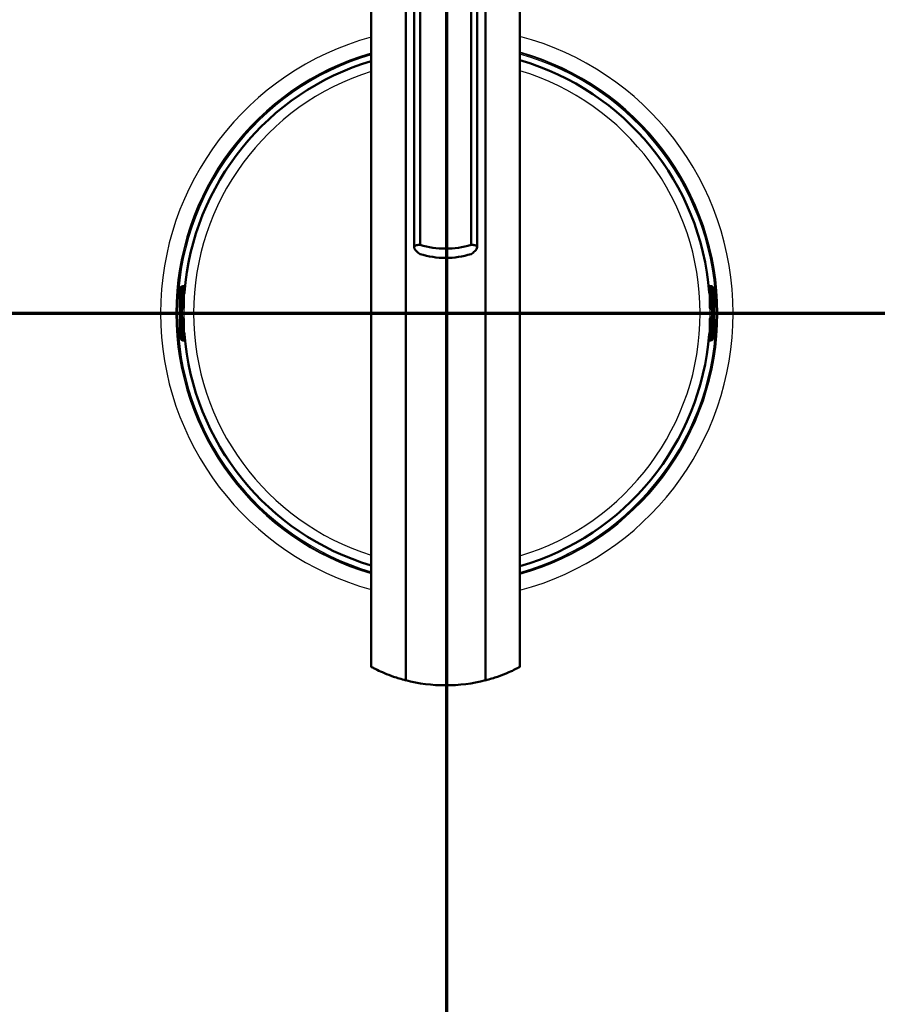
# Model space of a CAD drawing. Header units: millimetres. Extents: x 100 to 2000, y 93 to 4053.
# Tile 19 of 23: x 975 to 1159, y 3455 to 3667. Entities that reach past the tile are written whole.
import ezdxf

# ---------------------------------------------------------------- set-up
doc = ezdxf.new("R2010")
doc.units = ezdxf.units.MM
doc.header["$LTSCALE"] = 10
for name, color, linetype, lineweight in [('Section View Lines(ISO)', 7, 'Continuous', 70), ('Visible Edges(ISO)', 7, 'Continuous', 50), ('Visible Tangent Edges(ISO)', 7, 'Continuous', 25)]:
    doc.layers.add(name, color=color, linetype=linetype, lineweight=lineweight)

# ---------------------------------------------------------------- blocks, each defined once
blk = doc.blocks.new('2dTransSection0')
at = {"layer": 'Section View Lines(ISO)', "linetype": 'Continuous'}
blk.add_line((19.122, 360.353), (194.348, 360.353), dxfattribs=at)
blk = doc.blocks.new('2dTransSection1')
at = {"layer": 'Section View Lines(ISO)', "linetype": 'Continuous'}
blk.add_line((106.675, 304.508), (106.675, 405.317), dxfattribs=at)

msp = doc.modelspace()

# ---------------------------------------------------------------- linework, layer by layer
at = {"layer": 'Visible Edges(ISO)'}
for p, q in [((1050.48, 3732.43), (1050.48, 3527.52)), ((1082.48, 3732.43), (1082.48, 3527.52)), ((1057.89, 3728.16), (1057.89, 3524.6)), ((1075.07, 3524.6), (1075.07, 3728.16)), ((1061, 3618.26), (1061, 3723.1)), ((1071.96, 3618.26), (1071.96, 3723.1)), ((1059.7, 3617.72), (1059.7, 3721.64)), ((1073.26, 3617.72), (1073.26, 3721.64)), ((1009.9, 3609.31), (1009.95, 3609.31)), ((1010.1, 3609.36), (1010, 3609.36)), ((1010.43, 3609.36), (1010.1, 3609.36)), ((1010.15, 3609.11), (1010.15, 3604.73)), ((1010.15, 3607.9), (1010.3, 3607.9)), ((1123.41, 3609.36), (1123.08, 3609.36)), ((1123.21, 3607.9), (1123.35, 3607.9)), ((1123.35, 3609.11), (1123.35, 3604.73)), ((1123.51, 3609.36), (1123.41, 3609.36)), ((1123.61, 3609.31), (1123.55, 3609.31)), ((1009.35, 3599.2), (1009.35, 3607.86)), ((1124.15, 3599.2), (1124.15, 3607.86)), ((1009.63, 3604.53), (1009.75, 3604.53)), ((1009.75, 3604.53), (1009.95, 3604.53)), ((1123.55, 3604.53), (1123.75, 3604.53)), ((1123.75, 3604.53), (1123.87, 3604.53)), ((1009.75, 3602.53), (1009.63, 3602.53)), ((1009.95, 3602.53), (1009.75, 3602.53)), ((1010.15, 3602.33), (1010.15, 3597.96)), ((1123.35, 3602.33), (1123.35, 3597.96)), ((1123.75, 3602.53), (1123.55, 3602.53)), ((1123.87, 3602.53), (1123.75, 3602.53)), ((1009.95, 3597.76), (1009.9, 3597.76)), ((1010, 3597.7), (1010.1, 3597.7)), ((1010.1, 3597.7), (1010.43, 3597.7)), ((1010.15, 3599.16), (1010.3, 3599.16)), ((1123.08, 3597.7), (1123.41, 3597.7)), ((1123.21, 3599.16), (1123.35, 3599.16)), ((1123.41, 3597.7), (1123.51, 3597.7)), ((1123.55, 3597.76), (1123.61, 3597.76))]:
    msp.add_line(p, q, dxfattribs=at)
for centre, radius, start, end in [((1066.75, 3603.53), 56.63, 106.7033, 175.4537), ((1066.75, 3603.53), 56.63, 4.5463, 73.8772), ((1009.95, 3609.11), 0.2, 0, 90), ((1123.55, 3609.11), 0.2, 90, 180), ((1009.95, 3604.73), 0.2, 270, 0), ((1123.55, 3604.73), 0.2, 180, 270), ((1009.95, 3602.33), 0.2, 0, 90), ((1123.55, 3602.33), 0.2, 90, 180), ((1009.95, 3597.96), 0.2, 270, 0), ((1066.75, 3603.53), 56.63, 184.5463, 253.2967), ((1066.75, 3603.53), 56.63, 286.1228, 355.4537), ((1123.55, 3597.96), 0.2, 180, 270)]:
    msp.add_arc(centre, radius, start, end, dxfattribs=at)
for centre, major_axis, ratio, start_param, end_param in [((1066.48, 3634.86), (18, 0), 0.968148, 4.403196, 5.021582), ((1066.48, 3632.86), (-18, 0), 0.968148, 1.261603, 1.87999), ((1010.1, 3608.76), (0, 0.6), 0.99863, 0, 0.523599), ((1009.9, 3609.11), (-0.1, 0.173), 0.999315, 5.759587, 6.283185), ((1123.41, 3608.76), (0, 0.6), 0.99863, 5.759587, 6.283185), ((1123.61, 3609.11), (0, 0.2), 0.99863, 5.759587, 6.283185), ((1009.9, 3597.96), (0, -0.2), 0.99863, 5.759587, 6.283185), ((1010.1, 3598.3), (0, -0.6), 0.99863, 5.759587, 6.283185), ((1123.41, 3598.3), (0, -0.6), 0.99863, 0, 0.523599), ((1123.61, 3597.96), (0.1, -0.173), 0.999315, 5.759587, 6.283185), ((1066.48, 3558.61), (0, 35.08), 0.997705, 2.893696, 3.389489)]:
    msp.add_ellipse(centre, major_axis=major_axis, ratio=ratio, start_param=start_param, end_param=end_param, dxfattribs=at)
for points, knots in [([(1061, 3616.26), (1060.69, 3616.46), (1060.42, 3616.67), (1059.87, 3617.2), (1059.7, 3617.5), (1059.7, 3617.72), (1059.7, 3617.93), (1059.87, 3618.09), (1060.42, 3618.22), (1060.69, 3618.25), (1061, 3618.26)], [-0.412375, -0.412375, -0.412375, -0.412375, -0.2583698, -0.2583698, 0, 0, 0, 0.2583698, 0.2583698, 0.412375, 0.412375, 0.412375, 0.412375]), ([(1071.96, 3618.26), (1072.27, 3618.25), (1072.53, 3618.22), (1073.09, 3618.09), (1073.26, 3617.93), (1073.26, 3617.5), (1073.09, 3617.2), (1072.53, 3616.67), (1072.27, 3616.46), (1071.96, 3616.26)], [1.6537755, 1.6537755, 1.6537755, 1.6537755, 1.8077807, 1.8077807, 2.0661504, 2.0661504, 2.3245202, 2.3245202, 2.4785254, 2.4785254, 2.4785254, 2.4785254]), ([(1009.35, 3607.86), (1009.35, 3607.97), (1009.36, 3608.07), (1009.36, 3608.27), (1009.36, 3608.36), (1009.37, 3608.53), (1009.37, 3608.61), (1009.38, 3608.71), (1009.39, 3608.74), (1009.39, 3608.8), (1009.4, 3608.83), (1009.41, 3608.88), (1009.41, 3608.9), (1009.43, 3608.95), (1009.44, 3608.99), (1009.48, 3609.07), (1009.5, 3609.1), (1009.55, 3609.17), (1009.59, 3609.2), (1009.68, 3609.27), (1009.73, 3609.3), (1009.85, 3609.35), (1009.92, 3609.36), (1009.99, 3609.36), (1010, 3609.36), (1010, 3609.36)], [0, 0, 0, 0, 0.0312542, 0.0312542, 0.0620563, 0.0620563, 0.0938538, 0.0938538, 0.1121526, 0.1121526, 0.1258697, 0.1258697, 0.1351267, 0.1351267, 0.1490257, 0.1490257, 0.1606025, 0.1606025, 0.1758825, 0.1758825, 0.1946941, 0.1946941, 0.2139782, 0.2139782, 0.2160531, 0.2160531, 0.2160531, 0.2160531]), ([(1010.26, 3607.66), (1010.26, 3607.66), (1010.26, 3607.66), (1010.27, 3607.66), (1010.27, 3607.67), (1010.27, 3607.69), (1010.27, 3607.71), (1010.28, 3607.76), (1010.28, 3607.79), (1010.29, 3607.86), (1010.3, 3607.9), (1010.3, 3607.96), (1010.3, 3607.99), (1010.31, 3608.02)], [0.01976529, 0.01976529, 0.01976529, 0.01976529, 0.02290579, 0.02290579, 0.02980154, 0.02980154, 0.04016022, 0.04016022, 0.05216178, 0.05216178, 0.06464981, 0.06464981, 0.07330047, 0.07330047, 0.07330047, 0.07330047]), ([(1123.2, 3608.02), (1123.2, 3607.98), (1123.21, 3607.94), (1123.22, 3607.86), (1123.22, 3607.82), (1123.23, 3607.76), (1123.23, 3607.73), (1123.24, 3607.69), (1123.24, 3607.67), (1123.24, 3607.66), (1123.24, 3607.66), (1123.24, 3607.66), (1123.24, 3607.66), (1123.24, 3607.66)], [0, 0, 0, 0, 0.01256302, 0.01256302, 0.02512603, 0.02512603, 0.03751454, 0.03751454, 0.04908407, 0.04908407, 0.05298435, 0.05298435, 0.05353485, 0.05353485, 0.05353485, 0.05353485]), ([(1123.51, 3609.36), (1123.57, 3609.36), (1123.64, 3609.35), (1123.76, 3609.31), (1123.82, 3609.28), (1123.92, 3609.2), (1123.96, 3609.16), (1124.02, 3609.08), (1124.03, 3609.06), (1124.06, 3609.01), (1124.07, 3608.99), (1124.09, 3608.93), (1124.1, 3608.9), (1124.11, 3608.85), (1124.11, 3608.82), (1124.12, 3608.75), (1124.13, 3608.7), (1124.14, 3608.58), (1124.14, 3608.52), (1124.15, 3608.35), (1124.15, 3608.23), (1124.15, 3608.03), (1124.15, 3607.95), (1124.15, 3607.86)], [0, 0, 0, 0, 0.0196573, 0.0196573, 0.0389514, 0.0389514, 0.0582347, 0.0582347, 0.0673827, 0.0673827, 0.0752966, 0.0752966, 0.0879063, 0.0879063, 0.0996729, 0.0996729, 0.1268906, 0.1268906, 0.1543308, 0.1543308, 0.190628, 0.190628, 0.2160362, 0.2160362, 0.2160362, 0.2160362]), ([(1010, 3597.7), (1009.94, 3597.7), (1009.87, 3597.71), (1009.75, 3597.76), (1009.69, 3597.79), (1009.59, 3597.86), (1009.54, 3597.91), (1009.49, 3597.99), (1009.47, 3598.01), (1009.45, 3598.06), (1009.44, 3598.08), (1009.42, 3598.14), (1009.41, 3598.17), (1009.4, 3598.22), (1009.4, 3598.24), (1009.39, 3598.32), (1009.38, 3598.37), (1009.37, 3598.48), (1009.37, 3598.55), (1009.36, 3598.72), (1009.36, 3598.83), (1009.36, 3599.03), (1009.35, 3599.12), (1009.35, 3599.2)], [0, 0, 0, 0, 0.0196573, 0.0196573, 0.0389514, 0.0389514, 0.0582347, 0.0582347, 0.0673827, 0.0673827, 0.0752966, 0.0752966, 0.0879063, 0.0879063, 0.0996729, 0.0996729, 0.1268906, 0.1268906, 0.1543308, 0.1543308, 0.190628, 0.190628, 0.2160362, 0.2160362, 0.2160362, 0.2160362]), ([(1010.31, 3599.04), (1010.3, 3599.09), (1010.3, 3599.13), (1010.29, 3599.21), (1010.29, 3599.24), (1010.28, 3599.31), (1010.28, 3599.34), (1010.27, 3599.38), (1010.27, 3599.4), (1010.26, 3599.41), (1010.26, 3599.41), (1010.26, 3599.41), (1010.26, 3599.41), (1010.26, 3599.41)], [0, 0, 0, 0, 0.01256302, 0.01256302, 0.02512603, 0.02512603, 0.03751454, 0.03751454, 0.04908407, 0.04908407, 0.05298435, 0.05298435, 0.05353485, 0.05353485, 0.05353485, 0.05353485]), ([(1123.24, 3599.41), (1123.24, 3599.41), (1123.24, 3599.41), (1123.24, 3599.4), (1123.24, 3599.4), (1123.24, 3599.37), (1123.23, 3599.36), (1123.23, 3599.31), (1123.22, 3599.28), (1123.22, 3599.21), (1123.21, 3599.17), (1123.21, 3599.1), (1123.2, 3599.07), (1123.2, 3599.04)], [0.01976529, 0.01976529, 0.01976529, 0.01976529, 0.02290579, 0.02290579, 0.02980154, 0.02980154, 0.04016022, 0.04016022, 0.05216178, 0.05216178, 0.06464981, 0.06464981, 0.07330047, 0.07330047, 0.07330047, 0.07330047]), ([(1124.15, 3599.2), (1124.15, 3599.1), (1124.15, 3598.99), (1124.15, 3598.8), (1124.15, 3598.7), (1124.14, 3598.54), (1124.13, 3598.46), (1124.13, 3598.36), (1124.12, 3598.32), (1124.11, 3598.26), (1124.11, 3598.24), (1124.1, 3598.19), (1124.1, 3598.17), (1124.08, 3598.11), (1124.06, 3598.07), (1124.03, 3598), (1124.01, 3597.97), (1123.95, 3597.9), (1123.92, 3597.86), (1123.83, 3597.79), (1123.77, 3597.76), (1123.65, 3597.72), (1123.59, 3597.71), (1123.52, 3597.7), (1123.51, 3597.7), (1123.51, 3597.7)], [0, 0, 0, 0, 0.0312542, 0.0312542, 0.0620563, 0.0620563, 0.0938538, 0.0938538, 0.1121526, 0.1121526, 0.1258697, 0.1258697, 0.1351267, 0.1351267, 0.1490257, 0.1490257, 0.1606025, 0.1606025, 0.1758825, 0.1758825, 0.1946941, 0.1946941, 0.2139782, 0.2139782, 0.2160531, 0.2160531, 0.2160531, 0.2160531]), ([(1050.48, 3527.52), (1050.48, 3527.51), (1050.59, 3527.45), (1051.03, 3527.21), (1051.35, 3527.04), (1052.63, 3526.42), (1053.87, 3525.87), (1056.06, 3525.12), (1056.93, 3524.85), (1057.89, 3524.6)], [4.771985, 4.771985, 4.771985, 4.771985, 5.094237, 5.094237, 5.41649, 5.41649, 6.060995, 6.060995, 6.40245, 6.40245, 6.40245, 6.40245]), ([(1075.07, 3524.6), (1076.02, 3524.85), (1076.9, 3525.12), (1079.09, 3525.87), (1080.33, 3526.42), (1081.6, 3527.04), (1081.93, 3527.21), (1082.37, 3527.45), (1082.48, 3527.51), (1082.48, 3527.52)], [-1.630466, -1.630466, -1.630466, -1.630466, -1.289011, -1.289011, -0.644505, -0.644505, -0.322253, -0.322253, 0, 0, 0, 0])]:
    msp.add_open_spline(points, degree=3, knots=knots, dxfattribs=at)
at = {"layer": 'Visible Tangent Edges(ISO)'}
for p, q in [((1009.4, 3608.76), (1009.55, 3608.76)), ((1009.76, 3608.76), (1009.55, 3608.76)), ((1009.55, 3608.76), (1009.55, 3604.73)), ((1009.76, 3604.73), (1009.76, 3608.76)), ((1009.8, 3609.28), (1009.85, 3609.28)), ((1010.15, 3609.11), (1009.96, 3609.11)), ((1009.96, 3609.11), (1009.96, 3604.73)), ((1010.15, 3608.3), (1010.33, 3608.3)), ((1010.31, 3608.02), (1010.31, 3608.02)), ((1123.18, 3608.3), (1123.35, 3608.3)), ((1123.2, 3608.02), (1123.2, 3608.02)), ((1123.54, 3609.11), (1123.35, 3609.11)), ((1123.54, 3604.73), (1123.54, 3609.11)), ((1123.65, 3609.28), (1123.71, 3609.28)), ((1123.95, 3608.76), (1123.74, 3608.76)), ((1123.74, 3608.76), (1123.74, 3604.73)), ((1123.95, 3604.73), (1123.95, 3608.76)), ((1123.95, 3608.76), (1124.1, 3608.76)), ((1009.35, 3607.86), (1009.36, 3607.86)), ((1009.36, 3599.2), (1009.36, 3607.86)), ((1124.15, 3607.86), (1124.15, 3599.2)), ((1124.15, 3607.86), (1124.15, 3607.86)), ((1009.55, 3604.73), (1009.43, 3604.73)), ((1009.55, 3604.73), (1009.76, 3604.73)), ((1009.96, 3604.73), (1009.76, 3604.73)), ((1009.96, 3604.73), (1010.15, 3604.73)), ((1123.35, 3604.73), (1123.54, 3604.73)), ((1123.74, 3604.73), (1123.54, 3604.73)), ((1123.74, 3604.73), (1123.95, 3604.73)), ((1124.07, 3604.73), (1123.95, 3604.73)), ((1009.43, 3602.33), (1009.55, 3602.33)), ((1009.76, 3602.33), (1009.55, 3602.33)), ((1009.55, 3602.33), (1009.55, 3598.3)), ((1009.76, 3602.33), (1009.96, 3602.33)), ((1009.76, 3598.3), (1009.76, 3602.33)), ((1010.15, 3602.33), (1009.96, 3602.33)), ((1009.96, 3602.33), (1009.96, 3597.96)), ((1123.54, 3602.33), (1123.35, 3602.33)), ((1123.54, 3602.33), (1123.74, 3602.33)), ((1123.54, 3597.96), (1123.54, 3602.33)), ((1123.95, 3602.33), (1123.74, 3602.33)), ((1123.74, 3602.33), (1123.74, 3598.3)), ((1123.95, 3598.3), (1123.95, 3602.33)), ((1123.95, 3602.33), (1124.07, 3602.33)), ((1009.35, 3599.2), (1009.36, 3599.2)), ((1009.55, 3598.3), (1009.4, 3598.3)), ((1009.76, 3598.3), (1009.55, 3598.3)), ((1009.85, 3597.78), (1009.8, 3597.78)), ((1009.96, 3597.96), (1010.15, 3597.96)), ((1010.15, 3598.76), (1010.33, 3598.76)), ((1010.31, 3599.04), (1010.31, 3599.04)), ((1123.18, 3598.76), (1123.35, 3598.76)), ((1123.2, 3599.04), (1123.2, 3599.04)), ((1123.35, 3597.96), (1123.54, 3597.96)), ((1123.71, 3597.78), (1123.65, 3597.78)), ((1123.95, 3598.3), (1123.74, 3598.3)), ((1124.1, 3598.3), (1123.95, 3598.3)), ((1124.15, 3599.2), (1124.15, 3599.2))]:
    msp.add_line(p, q, dxfattribs=at)
for radius, start, end in [(61.59, 284.7917, 75.2083), (61.59, 105.3218, 254.6782), (58.28, 106.2148, 253.7852), (58.14, 106.2568, 253.7432), (57.91, 106.322, 253.678), (58.28, 285.6522, 74.3478), (58.14, 285.6927, 74.3073), (57.91, 285.7555, 74.2445), (56.61, 106.7095, 253.2905), (56.63, 106.7033, 175.4537), (56.63, 4.5463, 73.8772), (56.61, 286.1288, 73.8712), (54.48, 107.3805, 252.6195), (54.48, 286.7751, 73.2249), (56.63, 184.5463, 253.2967), (56.63, 286.1228, 355.4537)]:
    msp.add_arc((1066.75, 3603.53), radius, start, end, dxfattribs=at)
for centre, major_axis, ratio, start_param, end_param in [((1009.4, 3607.86), (0, 0.9), 0.052336, 0, 1.570796), ((1010, 3608.76), (0, 0.6), 0.99863, 0, 1.570796), ((1010.15, 3608.76), (0, -0.6), 0.99863, 3.665191, 4.712389), ((1010.16, 3608.76), (0, 0.4), 0.99863, 0.523599, 1.570796), ((1009.95, 3609.11), (-0.1, 0.173), 0.999315, 5.759587, 6.283185), ((1009.95, 3609.11), (-0.1, 0.173), 0.045324, 4.686191, 6.256987), ((1123.51, 3608.76), (0, 0.6), 0.99863, 4.712389, 6.283185), ((1123.55, 3609.11), (0.1, 0.173), 0.045324, 0.026198, 1.596994), ((1123.34, 3608.76), (0, -0.4), 0.99863, 1.570796, 2.617994), ((1123.55, 3609.11), (0, 0.2), 0.99863, 5.759587, 6.283185), ((1123.35, 3608.76), (0, 0.6), 0.99863, 4.712389, 5.759587), ((1124.1, 3607.86), (0, 0.9), 0.052336, 4.712389, 6.283185), ((1010.35, 3607.63), (-0.0993, -0.012), 0.964514, 5.514902, 6.083644), ((1123.16, 3607.63), (0.0993, -0.012), 0.964514, 0.199541, 0.76804), ((1009.43, 3603.53), (0, 1.2), 0.052336, 0, 3.141593), ((1009.63, 3604.73), (0, -0.2), 0.99863, 4.712389, 6.283185), ((1009.75, 3604.73), (0, -0.2), 0.99863, 4.712389, 6.283185), ((1009.63, 3603.53), (0, -1), 0.052336, 3.141593, 6.283185), ((1009.75, 3604.73), (0, -0.2), 0.052336, 0, 1.570796), ((1009.83, 3603.53), (0, 1), 0.052336, 0, 3.141593), ((1009.95, 3604.73), (0, -0.2), 0.052336, 0, 1.570796), ((1123.55, 3604.73), (0, -0.2), 0.052336, 4.712389, 6.283185), ((1123.67, 3603.53), (0, -1), 0.052336, 0, 3.141593), ((1123.75, 3604.73), (0, -0.2), 0.052336, 4.712389, 6.283185), ((1123.75, 3604.73), (0, -0.2), 0.99863, 0, 1.570796), ((1123.87, 3604.73), (0, -0.2), 0.99863, 0, 1.570796), ((1123.87, 3603.53), (0, 1), 0.052336, 3.141593, 6.283185), ((1124.07, 3603.53), (0, -1.2), 0.052336, 0, 3.141593), ((1009.63, 3602.33), (0, 0.2), 0.99863, 0, 1.570796), ((1009.75, 3602.33), (0, 0.2), 0.99863, 0, 1.570796), ((1009.75, 3602.33), (0, 0.2), 0.052336, 4.712389, 6.283185), ((1009.95, 3602.33), (0, 0.2), 0.052336, 4.712389, 6.283185), ((1123.55, 3602.33), (0, 0.2), 0.052336, 0, 1.570796), ((1123.75, 3602.33), (0, 0.2), 0.052336, 0, 1.570796), ((1123.75, 3602.33), (0, 0.2), 0.99863, 4.712389, 6.283185), ((1123.87, 3602.33), (0, 0.2), 0.99863, 4.712389, 6.283185), ((1010.35, 3599.44), (-0.0993, 0.012), 0.964514, 0.199541, 0.76804), ((1123.16, 3599.44), (0.0993, 0.012), 0.964514, 5.514902, 6.083644), ((1009.4, 3599.2), (0, -0.9), 0.052336, 4.712389, 6.283185), ((1010, 3598.3), (0, -0.6), 0.99863, 4.712389, 6.283185), ((1010.15, 3598.3), (0, -0.6), 0.99863, 4.712389, 5.759587), ((1010.16, 3598.3), (0, 0.4), 0.99863, 1.570796, 2.617994), ((1009.95, 3597.96), (-0.1, -0.173), 0.045324, 0.026198, 1.596994), ((1009.95, 3597.96), (0, -0.2), 0.99863, 5.759587, 6.283185), ((1123.51, 3598.3), (0, -0.6), 0.99863, 0, 1.570796), ((1123.34, 3598.3), (0, -0.4), 0.99863, 0.523599, 1.570796), ((1123.55, 3597.96), (0.1, -0.173), 0.045324, 4.686191, 6.256987), ((1123.55, 3597.96), (0.1, -0.173), 0.999315, 5.759587, 6.283185), ((1123.35, 3598.3), (0, 0.6), 0.99863, 3.665191, 4.712389), ((1124.1, 3599.2), (0, -0.9), 0.052336, 0, 1.570796)]:
    msp.add_ellipse(centre, major_axis=major_axis, ratio=ratio, start_param=start_param, end_param=end_param, dxfattribs=at)
for points in [[(1010.22, 3607.9), (1010.23, 3607.82), (1010.24, 3607.73), (1010.25, 3607.64)], [(1123.26, 3607.64), (1123.27, 3607.73), (1123.28, 3607.82), (1123.29, 3607.9)], [(1010.25, 3599.43), (1010.24, 3599.34), (1010.23, 3599.25), (1010.22, 3599.16)], [(1123.29, 3599.16), (1123.28, 3599.25), (1123.27, 3599.34), (1123.26, 3599.43)]]:
    msp.add_open_spline(points, degree=3, dxfattribs=at)
for points, knots in [([(1010.25, 3607.64), (1010.25, 3607.63), (1010.25, 3607.63), (1010.26, 3607.62), (1010.26, 3607.63), (1010.26, 3607.65), (1010.27, 3607.67), (1010.28, 3607.75), (1010.29, 3607.8), (1010.3, 3607.92), (1010.3, 3607.97), (1010.31, 3608.02)], [0, 0, 0, 0, 0.00779133, 0.00779133, 0.02025745, 0.02025745, 0.03646341, 0.03646341, 0.05753116, 0.05753116, 0.07330047, 0.07330047, 0.07330047, 0.07330047]), ([(1123.2, 3608.02), (1123.2, 3608), (1123.21, 3607.97), (1123.21, 3607.9), (1123.22, 3607.86), (1123.22, 3607.78), (1123.23, 3607.74), (1123.24, 3607.66), (1123.25, 3607.64), (1123.25, 3607.62), (1123.26, 3607.62), (1123.26, 3607.64)], [0, 0, 0, 0, 0.00779147, 0.00779147, 0.02025783, 0.02025783, 0.0364641, 0.0364641, 0.05753225, 0.05753225, 0.07330047, 0.07330047, 0.07330047, 0.07330047]), ([(1010.31, 3599.04), (1010.3, 3599.07), (1010.3, 3599.1), (1010.3, 3599.16), (1010.29, 3599.2), (1010.28, 3599.29), (1010.28, 3599.33), (1010.27, 3599.4), (1010.26, 3599.43), (1010.25, 3599.45), (1010.25, 3599.44), (1010.25, 3599.43)], [0, 0, 0, 0, 0.00779147, 0.00779147, 0.02025783, 0.02025783, 0.0364641, 0.0364641, 0.05753225, 0.05753225, 0.07330047, 0.07330047, 0.07330047, 0.07330047]), ([(1123.26, 3599.43), (1123.26, 3599.44), (1123.26, 3599.44), (1123.25, 3599.44), (1123.25, 3599.44), (1123.24, 3599.42), (1123.24, 3599.39), (1123.23, 3599.32), (1123.22, 3599.26), (1123.21, 3599.15), (1123.21, 3599.1), (1123.2, 3599.04)], [0, 0, 0, 0, 0.00779133, 0.00779133, 0.02025745, 0.02025745, 0.03646341, 0.03646341, 0.05753116, 0.05753116, 0.07330047, 0.07330047, 0.07330047, 0.07330047])]:
    msp.add_open_spline(points, degree=3, knots=knots, dxfattribs=at)

# ---------------------------------------------------------------- block references
at = {"layer": 'Section View Lines(ISO)', "xscale": 10, "yscale": 10, "zscale": 10}
for name in ['2dTransSection1', '2dTransSection0']:
    msp.add_blockref(name, (0, 0), dxfattribs=at)

doc.saveas('drawing.dxf')
